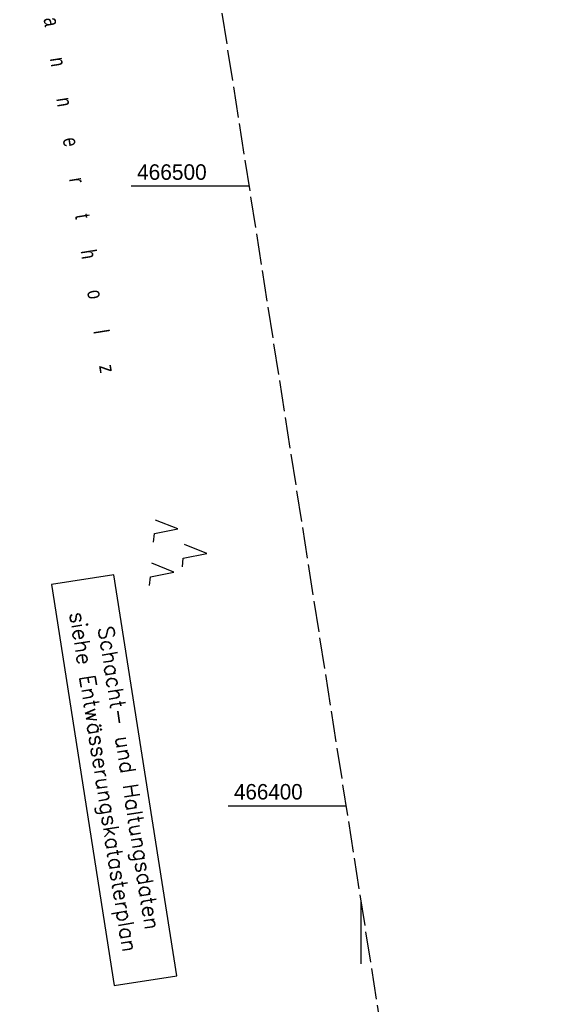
# Model space of a CAD drawing. Extents: x 510806 to 511233, y 466129 to 467087.
# Tile 10 of 35: x 511145 to 511233, y 466368 to 466527. Entities that reach past the tile are written whole.
import ezdxf

# ---------------------------------------------------------------- set-up
doc = ezdxf.new("R2010")
doc.units = 0
doc.header["$LTSCALE"] = 10
doc.header["$MEASUREMENT"] = 0
doc.linetypes.add('LT00', pattern=[0])
doc.linetypes.add('LT14', pattern=[0.6, 0.5, -0.1])
doc.layers.get('0').update_dxf_attribs({"linetype": 'LT00'})
for name, color, linetype in [('--EL_TEXT_KASTEN', 182, 'Continuous'), ('DFK_BES-NAME', 255, 'LT00'), ('DFK_NUTZUNG', 250, 'LT00'), ('V101_RASTER', 250, 'LT00')]:
    doc.layers.add(name, color=color, linetype=linetype)
doc.layers.add('-BLATT_101-RAND', color=7, linetype='LT14', plot=False)
doc.styles.add('ROMANS', font='romans.shx', dxfattribs={"width": 0.8})
doc.styles.get("Standard").update_dxf_attribs({"font": 'ARIAL.TTF'})

# ---------------------------------------------------------------- blocks, each defined once
blk = doc.blocks.new('SYMB7221')
at = {"color": 0, "linetype": 'ByBlock'}
for p, q in [((0, 0.435), (-0.11, 0.065)), ((0.11, 0.065), (0, 0.435)), ((0.25, 0.065), (0.11, 0.065)), ((-0.35, -0.065), (-0.46, -0.435)), ((0.35, -0.065), (0.24, -0.435))]:
    blk.add_line(p, q, dxfattribs=at)
for points in [[(-0.1, -0.435), (-0.24, -0.435), (-0.35, -0.065)], [(0.6, -0.435), (0.46, -0.435), (0.35, -0.065)]]:
    blk.add_lwpolyline(points, dxfattribs=at)

msp = doc.modelspace()

# ---------------------------------------------------------------- linework, layer by layer
at = {"layer": '--EL_TEXT_KASTEN'}
msp.add_lwpolyline([(511149.96, 466435.67), (511160.1, 466370.97), (511170.2, 466372.55), (511160.07, 466437.25)], close=True, dxfattribs=at)
at = {"layer": '-BLATT_101-RAND'}
msp.add_lwpolyline([(510806.42, 467042.64), (510949.56, 466128.78), (511233.1, 466173.19), (511089.96, 467087.05), (510806.42, 467042.64)], dxfattribs=at)
at = {"layer": 'V101_RASTER'}
for p, q in [((511181.91, 466500), (511162.86, 466500)), ((511178.53, 466400), (511197.58, 466400)), ((511200, 466374.51), (511200, 466384.51))]:
    msp.add_line(p, q, dxfattribs=at)

# ---------------------------------------------------------------- block references
at = {"layer": 'DFK_NUTZUNG', "xscale": 10.00000000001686, "yscale": 10, "zscale": 10, "rotation": 264.7377100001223}
msp.add_blockref('SYMB7221', (511170.71, 466441.12), dxfattribs=at)

# ---------------------------------------------------------------- texts
at = {"layer": '--EL_TEXT_KASTEN', "insert": (511160.08, 466404.11), "char_height": 2.5, "attachment_point": 5, "rotation": 278.9019, "style": 'ROMANS'}
msp.add_mtext('{\\W1;Schacht- und Haltungsdaten\\Psiehe Entwässerungskatasterplan}', dxfattribs=at)
at = {"layer": 'DFK_BES-NAME', "width": 0.75}
msp.add_text('H       a       n       n       e       r       t       h       o       l       z', height=2.5, rotation=279.0908, dxfattribs=at).set_placement((511147.58, 466533.93))
at = {"layer": 'V101_RASTER'}
for s, width, p in [(' 466500', 0.965, (511162.86, 466501)), (' 466400', 0.951, (511178.53, 466401))]:
    msp.add_text(s, height=2.5, rotation=0.0013, dxfattribs=dict(at, width=width)).set_placement(p)

doc.saveas('drawing.dxf')
